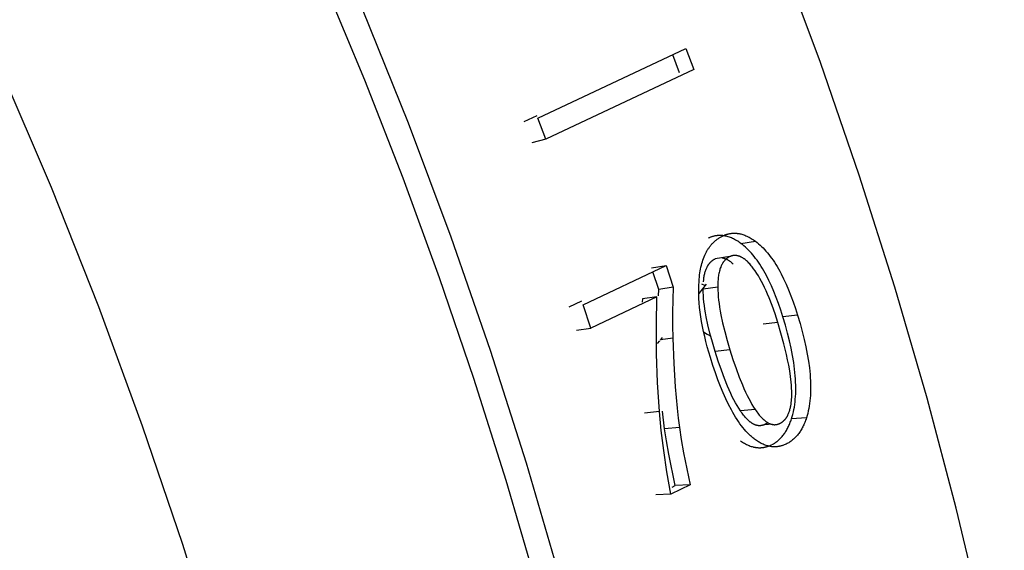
# Model space of a CAD drawing. Header units: millimetres. Extents: x -2637 to -1637, y 678 to 1678.
# Tile 39 of 256: x -2402 to -2392, y 1058 to 1063. Entities that reach past the tile are written whole.
import ezdxf

# ---------------------------------------------------------------- set-up
doc = ezdxf.new("R2010")
doc.units = ezdxf.units.MM
doc.layers.add('Make2D$B.SHOW mini', color=7, linetype='Continuous', true_color=0x000000)

msp = doc.modelspace()

# ---------------------------------------------------------------- linework, layer by layer
at = {"layer": 'Make2D$B.SHOW mini', "color": 18, "lineweight": -3, "true_color": 0x000000}
for points in [[(-2391.3624, 1047.5045), (-2391.3316, 1048.4732), (-2391.33, 1049.4523), (-2391.3573, 1050.4397), (-2391.4129, 1051.4332), (-2391.4964, 1052.4308), (-2391.607, 1053.4304), (-2391.7441, 1054.43), (-2391.9068, 1055.4278), (-2392.0941, 1056.4217), (-2392.3052, 1057.41), (-2392.539, 1058.3911), (-2392.8191, 1059.4522), (-2393.1306, 1060.5244), (-2393.474, 1061.6054), (-2393.8495, 1062.6931), (-2394.257, 1063.785), (-2394.6965, 1064.8786), (-2395.1676, 1065.9715), (-2395.67, 1067.0608), (-2396.203, 1068.1439), (-2396.7659, 1069.2179)], [(-2395.0613, 1047.7181), (-2395.0951, 1048.6893), (-2395.1563, 1049.6709), (-2395.2448, 1050.661), (-2395.3604, 1051.6577), (-2395.5026, 1052.6591), (-2395.671, 1053.6633), (-2395.8651, 1054.6683), (-2396.0841, 1055.6723), (-2396.3275, 1056.6734), (-2396.5943, 1057.6699), (-2396.8837, 1058.6599), (-2397.1948, 1059.6419), (-2397.5265, 1060.6141), (-2397.8779, 1061.5751), (-2398.2478, 1062.5233), (-2398.6388, 1063.4658), (-2399.0538, 1064.4092), (-2399.4927, 1065.3519), (-2399.9554, 1066.292), (-2400.4414, 1067.2277), (-2400.9503, 1068.1573), (-2401.4816, 1069.0788)], [(-2394.8422, 1047.2368), (-2394.8536, 1048.0157), (-2394.8828, 1048.7994), (-2394.9297, 1049.5868), (-2394.994, 1050.377), (-2395.0754, 1051.1689), (-2395.1734, 1051.9615), (-2395.2877, 1052.7539), (-2395.4179, 1053.545), (-2395.5636, 1054.334), (-2395.7242, 1055.12), (-2395.8994, 1055.9021), (-2396.0885, 1056.6794), (-2396.3725, 1057.7466), (-2396.6881, 1058.8251), (-2397.0356, 1059.9126), (-2397.4152, 1061.0068), (-2397.8269, 1062.1054), (-2398.2706, 1063.2059), (-2398.7459, 1064.3056), (-2399.2525, 1065.4019), (-2399.7897, 1066.492), (-2400.3568, 1067.5731), (-2400.9528, 1068.6426)], [(-2397.9226, 1046.6787), (-2397.9803, 1047.8162), (-2398.0743, 1048.96), (-2398.2037, 1050.1069), (-2398.3672, 1051.254), (-2398.5637, 1052.3985), (-2398.7917, 1053.5374), (-2399.0498, 1054.6682), (-2399.3364, 1055.7884), (-2399.654, 1056.9092), (-2400.0062, 1058.0421), (-2400.3936, 1059.1845), (-2400.8162, 1060.3338), (-2401.274, 1061.4872), (-2401.767, 1062.6418), (-2402.2947, 1063.7944), (-2402.8565, 1064.9421), (-2403.4517, 1066.0814), (-2404.0793, 1067.2093), (-2404.7381, 1068.3224)], [(-2396.576, 1062.1544), (-2395.1487, 1062.8273)], [(-2395.1487, 1062.8273), (-2395.073, 1062.6245)], [(-2395.2096, 1062.5917), (-2395.2752, 1062.7677)], [(-2395.073, 1062.6245), (-2396.4999, 1061.9511)], [(-2396.5875, 1062.1789), (-2396.712, 1062.1202)], [(-2396.4999, 1061.9511), (-2396.576, 1062.1544)], [(-2396.4999, 1061.9511), (-2396.6365, 1061.9184)], [(-2395.0213, 1060.5805), (-2395.0197, 1060.6014), (-2395.0177, 1060.622), (-2395.0154, 1060.642), (-2395.0127, 1060.6616), (-2395.0097, 1060.6807), (-2395.0063, 1060.6994), (-2395.0025, 1060.7176), (-2394.9984, 1060.7353), (-2394.9939, 1060.7525), (-2394.9891, 1060.7693), (-2394.9839, 1060.7856), (-2394.9784, 1060.8015), (-2394.9724, 1060.8169), (-2394.9661, 1060.8318), (-2394.9595, 1060.8462), (-2394.9525, 1060.8602), (-2394.9488, 1060.867), (-2394.9451, 1060.8737), (-2394.9412, 1060.8803), (-2394.9373, 1060.8868), (-2394.9333, 1060.8931), (-2394.9292, 1060.8993), (-2394.925, 1060.9054), (-2394.9207, 1060.9114), (-2394.9163, 1060.9173), (-2394.9118, 1060.9231), (-2394.9072, 1060.9287), (-2394.9026, 1060.9343), (-2394.8978, 1060.9397), (-2394.893, 1060.945), (-2394.888, 1060.9501), (-2394.883, 1060.9552), (-2394.8778, 1060.9601), (-2394.8726, 1060.965), (-2394.8673, 1060.9697), (-2394.8619, 1060.9743), (-2394.8564, 1060.9787), (-2394.8508, 1060.9831), (-2394.8451, 1060.9874), (-2394.8393, 1060.9915), (-2394.8334, 1060.9955), (-2394.8274, 1060.9994), (-2394.8214, 1061.0032), (-2394.8152, 1061.0068), (-2394.809, 1061.0103), (-2394.8026, 1061.0138), (-2394.7962, 1061.0171), (-2394.7896, 1061.0203)], [(-2394.6167, 1060.946), (-2394.6271, 1060.9534), (-2394.6374, 1060.9604), (-2394.6477, 1060.9671), (-2394.658, 1060.9734), (-2394.6682, 1060.9793), (-2394.6783, 1060.9849), (-2394.6885, 1060.9901), (-2394.6986, 1060.9949), (-2394.7086, 1060.9993), (-2394.7186, 1061.0034), (-2394.7286, 1061.007), (-2394.7385, 1061.0103), (-2394.7485, 1061.0133), (-2394.7583, 1061.0158), (-2394.7632, 1061.017), (-2394.7681, 1061.018), (-2394.773, 1061.019), (-2394.7779, 1061.0198), (-2394.7828, 1061.0206), (-2394.7877, 1061.0213), (-2394.7926, 1061.0218), (-2394.7974, 1061.0223), (-2394.8023, 1061.0227), (-2394.8071, 1061.023), (-2394.8119, 1061.0232), (-2394.8167, 1061.0233), (-2394.8215, 1061.0233), (-2394.8263, 1061.0233), (-2394.8311, 1061.0231), (-2394.8359, 1061.0228), (-2394.8407, 1061.0225), (-2394.8455, 1061.022), (-2394.8502, 1061.0215), (-2394.855, 1061.0208), (-2394.8597, 1061.0201), (-2394.8644, 1061.0193), (-2394.8691, 1061.0184), (-2394.8739, 1061.0173), (-2394.8786, 1061.0162), (-2394.8833, 1061.015), (-2394.8879, 1061.0137), (-2394.8926, 1061.0123), (-2394.8973, 1061.0109), (-2394.9019, 1061.0093), (-2394.9066, 1061.0076), (-2394.9112, 1061.0058), (-2394.9159, 1061.004), (-2394.9205, 1061.002), (-2394.9251, 1061), (-2394.9297, 1060.9978)], [(-2394.7896, 1061.0203), (-2394.785, 1061.0224), (-2394.7804, 1061.0245), (-2394.7758, 1061.0264), (-2394.7711, 1061.0283), (-2394.7665, 1061.03), (-2394.7618, 1061.0317), (-2394.7572, 1061.0333), (-2394.7525, 1061.0348), (-2394.7478, 1061.0361), (-2394.7431, 1061.0374), (-2394.7384, 1061.0386), (-2394.7337, 1061.0397), (-2394.729, 1061.0407), (-2394.7243, 1061.0416), (-2394.7196, 1061.0425), (-2394.7148, 1061.0432), (-2394.7101, 1061.0438), (-2394.7053, 1061.0444), (-2394.7006, 1061.0448), (-2394.6958, 1061.0451), (-2394.691, 1061.0454), (-2394.6862, 1061.0456), (-2394.6814, 1061.0456), (-2394.6766, 1061.0456), (-2394.6718, 1061.0455), (-2394.6669, 1061.0453), (-2394.6621, 1061.0449), (-2394.6572, 1061.0445), (-2394.6524, 1061.044), (-2394.6475, 1061.0434), (-2394.6426, 1061.0427), (-2394.6377, 1061.042), (-2394.6328, 1061.0411), (-2394.6279, 1061.0401), (-2394.623, 1061.0391), (-2394.6181, 1061.0379), (-2394.6082, 1061.0353), (-2394.5983, 1061.0323), (-2394.5883, 1061.029), (-2394.5783, 1061.0252), (-2394.5683, 1061.0211), (-2394.5582, 1061.0166), (-2394.5481, 1061.0118), (-2394.538, 1061.0065), (-2394.5278, 1061.0009), (-2394.5176, 1060.9949), (-2394.5073, 1060.9886), (-2394.497, 1060.9818), (-2394.4866, 1060.9747), (-2394.4762, 1060.9672)], [(-2394.6167, 1060.946), (-2394.4762, 1060.9672)], [(-2394.2115, 1060.2375), (-2394.2324, 1060.3029), (-2394.2539, 1060.3654), (-2394.2761, 1060.4252), (-2394.2988, 1060.4821), (-2394.3222, 1060.5362), (-2394.3461, 1060.5875), (-2394.3707, 1060.636), (-2394.3832, 1060.6592), (-2394.3958, 1060.6817), (-2394.4086, 1060.7035), (-2394.4215, 1060.7246), (-2394.4346, 1060.745), (-2394.4478, 1060.7647), (-2394.4611, 1060.7836), (-2394.4746, 1060.8019), (-2394.4882, 1060.8195), (-2394.5019, 1060.8364), (-2394.5158, 1060.8525), (-2394.5298, 1060.868), (-2394.544, 1060.8827), (-2394.5583, 1060.8968), (-2394.5727, 1060.9101), (-2394.5873, 1060.9228), (-2394.6019, 1060.9347), (-2394.6167, 1060.946)], [(-2394.4762, 1060.9672), (-2394.4614, 1060.9559), (-2394.4467, 1060.9438), (-2394.4321, 1060.931), (-2394.4176, 1060.9176), (-2394.4033, 1060.9034), (-2394.3891, 1060.8885), (-2394.3751, 1060.8729), (-2394.3611, 1060.8566), (-2394.3473, 1060.8396), (-2394.3337, 1060.8219), (-2394.3202, 1060.8035), (-2394.3068, 1060.7843), (-2394.2935, 1060.7645), (-2394.2804, 1060.7439), (-2394.2674, 1060.7227), (-2394.2546, 1060.7007), (-2394.2419, 1060.6781), (-2394.2294, 1060.6547), (-2394.2047, 1060.6058), (-2394.1807, 1060.5542), (-2394.1572, 1060.4996), (-2394.1343, 1060.4423), (-2394.112, 1060.3821), (-2394.0903, 1060.3191), (-2394.0693, 1060.2533)], [(-2394.494, 1060.7021), (-2394.5017, 1060.7123), (-2394.5094, 1060.722), (-2394.517, 1060.7314), (-2394.5246, 1060.7403), (-2394.5322, 1060.7488), (-2394.5398, 1060.7569), (-2394.5473, 1060.7646), (-2394.5549, 1060.7719), (-2394.5623, 1060.7787), (-2394.5698, 1060.7851), (-2394.5772, 1060.7911), (-2394.5846, 1060.7967), (-2394.5883, 1060.7993), (-2394.5919, 1060.8018), (-2394.5956, 1060.8042), (-2394.5993, 1060.8065), (-2394.6029, 1060.8088), (-2394.6066, 1060.8109), (-2394.6102, 1060.8128), (-2394.6138, 1060.8147), (-2394.6174, 1060.8165), (-2394.621, 1060.8182), (-2394.6246, 1060.8198), (-2394.6282, 1060.8212), (-2394.6318, 1060.8226), (-2394.6354, 1060.8238), (-2394.639, 1060.825), (-2394.6425, 1060.826), (-2394.6461, 1060.827), (-2394.6496, 1060.8278), (-2394.6532, 1060.8285), (-2394.6567, 1060.8291), (-2394.6602, 1060.8296), (-2394.6637, 1060.83), (-2394.6672, 1060.8303), (-2394.6707, 1060.8305), (-2394.6742, 1060.8306), (-2394.6776, 1060.8305), (-2394.6811, 1060.8304), (-2394.6846, 1060.8302), (-2394.688, 1060.8298), (-2394.6914, 1060.8293), (-2394.6949, 1060.8288), (-2394.6983, 1060.8281), (-2394.7017, 1060.8273), (-2394.7051, 1060.8264), (-2394.7085, 1060.8254), (-2394.7119, 1060.8243), (-2394.7152, 1060.8231), (-2394.7186, 1060.8218), (-2394.722, 1060.8204), (-2394.7253, 1060.8189)], [(-2396.1385, 1060.3536), (-2395.3394, 1060.7334)], [(-2395.4795, 1060.7112), (-2395.3394, 1060.7334)], [(-2395.3394, 1060.7334), (-2395.2699, 1060.523)], [(-2394.9786, 1060.5768), (-2394.9764, 1060.5981), (-2394.9751, 1060.6083), (-2394.9736, 1060.6183), (-2394.9719, 1060.6281), (-2394.9701, 1060.6376), (-2394.9682, 1060.6468), (-2394.966, 1060.6559), (-2394.9637, 1060.6646), (-2394.9613, 1060.6732), (-2394.9586, 1060.6814), (-2394.9559, 1060.6895), (-2394.9529, 1060.6972), (-2394.9498, 1060.7048), (-2394.9465, 1060.7121), (-2394.9431, 1060.7191), (-2394.9395, 1060.7259), (-2394.9376, 1060.7292), (-2394.9357, 1060.7324), (-2394.9338, 1060.7356), (-2394.9318, 1060.7387), (-2394.9298, 1060.7418), (-2394.9277, 1060.7448), (-2394.9256, 1060.7477), (-2394.9235, 1060.7505), (-2394.9213, 1060.7534), (-2394.9191, 1060.7561), (-2394.9168, 1060.7588), (-2394.9145, 1060.7614), (-2394.9121, 1060.7639), (-2394.9097, 1060.7664), (-2394.9073, 1060.7689), (-2394.9048, 1060.7712), (-2394.9023, 1060.7735), (-2394.8998, 1060.7758), (-2394.8972, 1060.778), (-2394.8945, 1060.7801), (-2394.8918, 1060.7821), (-2394.8891, 1060.7841), (-2394.8864, 1060.7861), (-2394.8835, 1060.7879), (-2394.8807, 1060.7897), (-2394.8778, 1060.7915), (-2394.8749, 1060.7932), (-2394.8719, 1060.7948), (-2394.8689, 1060.7963), (-2394.8659, 1060.7978)], [(-2394.7253, 1060.8189), (-2394.8659, 1060.7978)], [(-2394.7253, 1060.8189), (-2394.7289, 1060.8171), (-2394.7325, 1060.8152), (-2394.736, 1060.8132), (-2394.7395, 1060.8112), (-2394.7428, 1060.809), (-2394.7462, 1060.8068), (-2394.7494, 1060.8045), (-2394.7527, 1060.8021), (-2394.7558, 1060.7996), (-2394.7589, 1060.797), (-2394.762, 1060.7943), (-2394.7649, 1060.7916), (-2394.7679, 1060.7887), (-2394.7707, 1060.7858), (-2394.7735, 1060.7828), (-2394.7763, 1060.7796), (-2394.779, 1060.7764), (-2394.7816, 1060.7731), (-2394.7842, 1060.7697), (-2394.7867, 1060.7663), (-2394.7891, 1060.7627), (-2394.7915, 1060.7591), (-2394.7939, 1060.7553), (-2394.7962, 1060.7515), (-2394.7984, 1060.7476), (-2394.8006, 1060.7436), (-2394.8027, 1060.7395), (-2394.8047, 1060.7353), (-2394.8067, 1060.731), (-2394.8086, 1060.7267), (-2394.8105, 1060.7222), (-2394.8123, 1060.7177), (-2394.8158, 1060.7083), (-2394.819, 1060.6987), (-2394.822, 1060.6886), (-2394.8248, 1060.6782), (-2394.8274, 1060.6675), (-2394.8297, 1060.6564), (-2394.8318, 1060.6449), (-2394.8336, 1060.6331), (-2394.8352, 1060.621), (-2394.8366, 1060.6085), (-2394.8378, 1060.5956), (-2394.8387, 1060.5824), (-2394.8395, 1060.5688), (-2394.8399, 1060.5549), (-2394.8402, 1060.5261)], [(-2394.7969, 1060.8081), (-2394.7947, 1060.8078), (-2394.7925, 1060.8074), (-2394.7882, 1060.8065), (-2394.7839, 1060.8054), (-2394.7795, 1060.8041), (-2394.7751, 1060.8027), (-2394.7707, 1060.8012), (-2394.7663, 1060.7994), (-2394.7619, 1060.7976)], [(-2394.7595, 1060.7965), (-2394.7555, 1060.7945), (-2394.7514, 1060.7924), (-2394.7473, 1060.7902), (-2394.7431, 1060.7879), (-2394.739, 1060.7854), (-2394.7349, 1060.7827), (-2394.7307, 1060.78), (-2394.7266, 1060.7771), (-2394.7224, 1060.7741), (-2394.7183, 1060.7709), (-2394.7141, 1060.7676), (-2394.7099, 1060.7642), (-2394.7015, 1060.7569), (-2394.693, 1060.7491)], [(-2395.4106, 1060.5022), (-2395.4668, 1060.6728)], [(-2394.2603, 1060.1828), (-2394.2878, 1060.2682), (-2394.3159, 1060.3477), (-2394.3445, 1060.4214), (-2394.3589, 1060.456), (-2394.3735, 1060.4892), (-2394.3882, 1060.5209), (-2394.403, 1060.5512), (-2394.4179, 1060.58), (-2394.4329, 1060.6073), (-2394.448, 1060.6332), (-2394.4633, 1060.6576), (-2394.4786, 1060.6806), (-2394.494, 1060.7021)], [(-2394.9112, 1059.8451), (-2394.9413, 1059.9485), (-2394.9546, 1059.999), (-2394.9668, 1060.0487), (-2394.9779, 1060.0975), (-2394.9877, 1060.1456), (-2394.9964, 1060.1928), (-2395.0039, 1060.2392), (-2395.0103, 1060.2847), (-2395.0154, 1060.3295), (-2395.0194, 1060.3734), (-2395.0222, 1060.4165), (-2395.0238, 1060.4587), (-2395.0241, 1060.5001), (-2395.0233, 1060.5407), (-2395.0213, 1060.5805)], [(-2394.9514, 1060.5522), (-2395.0239, 1060.464)], [(-2394.9972, 1060.5577), (-2394.9686, 1060.5427)], [(-2395.414, 1060.4398), (-2395.4106, 1060.5022)], [(-2395.2699, 1060.523), (-2395.4106, 1060.5022)], [(-2395.2699, 1060.523), (-2395.2757, 1060.4015), (-2395.2785, 1060.2792), (-2395.2784, 1060.1563), (-2395.2755, 1060.0329)], [(-2394.8402, 1060.5261), (-2394.9812, 1060.5065)], [(-2394.8656, 1059.9048), (-2394.8922, 1059.9946), (-2394.9154, 1060.0802), (-2394.9352, 1060.1615), (-2394.9515, 1060.2388), (-2394.9584, 1060.2758), (-2394.9643, 1060.3118), (-2394.9694, 1060.3468), (-2394.9735, 1060.3808), (-2394.9768, 1060.4138), (-2394.9792, 1060.4457), (-2394.9807, 1060.4766), (-2394.9812, 1060.5065)], [(-2394.8402, 1060.5261), (-2394.8396, 1060.496), (-2394.8381, 1060.4649), (-2394.8356, 1060.4328), (-2394.8323, 1060.3996), (-2394.828, 1060.3654), (-2394.8229, 1060.3302), (-2394.8169, 1060.2939), (-2394.81, 1060.2566), (-2394.7935, 1060.1789), (-2394.7736, 1060.097), (-2394.7502, 1060.0108), (-2394.7234, 1059.9204)], [(-2396.1557, 1060.3898), (-2396.2786, 1060.3314)], [(-2396.0644, 1060.129), (-2396.1385, 1060.3536)], [(-2395.4275, 1060.432), (-2396.0644, 1060.129)], [(-2395.5682, 1060.4114), (-2395.5692, 1060.3813)], [(-2395.4275, 1060.432), (-2395.5682, 1060.4114)], [(-2395.4034, 1059.3236), (-2395.421, 1059.6035), (-2395.4308, 1059.8815), (-2395.433, 1060.1577), (-2395.4275, 1060.432)], [(-2394.0693, 1060.2533), (-2394.2115, 1060.2375)], [(-2394.0693, 1060.2533), (-2394.0456, 1060.1735), (-2394.0244, 1060.0961), (-2394.0057, 1060.0211), (-2393.9895, 1059.9484), (-2393.9758, 1059.8782), (-2393.9645, 1059.8103), (-2393.9557, 1059.7448), (-2393.9494, 1059.6818), (-2393.9471, 1059.6511), (-2393.9454, 1059.6211), (-2393.9443, 1059.5916), (-2393.9439, 1059.5628), (-2393.944, 1059.5345), (-2393.9447, 1059.5069), (-2393.946, 1059.4798), (-2393.9479, 1059.4534), (-2393.9504, 1059.4275), (-2393.9535, 1059.4023), (-2393.9572, 1059.3776), (-2393.9614, 1059.3535), (-2393.9663, 1059.3301), (-2393.9717, 1059.3072), (-2393.9777, 1059.285), (-2393.9843, 1059.2633)], [(-2394.2603, 1060.1828), (-2394.4024, 1060.1669)], [(-2394.2423, 1059.2095), (-2394.2388, 1059.2112), (-2394.2353, 1059.213), (-2394.2319, 1059.2149), (-2394.2286, 1059.2169), (-2394.2254, 1059.2189), (-2394.2222, 1059.221), (-2394.219, 1059.2232), (-2394.216, 1059.2255), (-2394.2129, 1059.2278), (-2394.21, 1059.2302), (-2394.2071, 1059.2327), (-2394.2043, 1059.2352), (-2394.2015, 1059.2378), (-2394.1988, 1059.2405), (-2394.1961, 1059.2432), (-2394.1935, 1059.246), (-2394.191, 1059.2489), (-2394.1885, 1059.2518), (-2394.1861, 1059.2548), (-2394.1837, 1059.2578), (-2394.1814, 1059.2609), (-2394.1791, 1059.2641), (-2394.1769, 1059.2673), (-2394.1748, 1059.2706), (-2394.1727, 1059.2739), (-2394.1707, 1059.2773), (-2394.1687, 1059.2807), (-2394.1668, 1059.2842), (-2394.1649, 1059.2878), (-2394.1631, 1059.2914), (-2394.1596, 1059.2987), (-2394.1564, 1059.3062), (-2394.1533, 1059.3139), (-2394.1505, 1059.3217), (-2394.1478, 1059.3297), (-2394.1454, 1059.3377), (-2394.1431, 1059.3459), (-2394.141, 1059.3542), (-2394.139, 1059.3625), (-2394.1372, 1059.3708), (-2394.1356, 1059.3792), (-2394.1328, 1059.396), (-2394.1305, 1059.4127), (-2394.1287, 1059.429), (-2394.1274, 1059.4451), (-2394.1264, 1059.4607), (-2394.1259, 1059.4761), (-2394.1256, 1059.4912), (-2394.1257, 1059.506), (-2394.126, 1059.5207), (-2394.1273, 1059.5498), (-2394.1292, 1059.5787), (-2394.1317, 1059.6074), (-2394.1381, 1059.6638), (-2394.1461, 1059.7185), (-2394.1554, 1059.7718), (-2394.1658, 1059.8244), (-2394.1771, 1059.8765), (-2394.2022, 1059.9794), (-2394.23, 1060.0812), (-2394.2603, 1060.1828)], [(-2394.1283, 1059.2538), (-2394.1217, 1059.2753), (-2394.1156, 1059.2975), (-2394.1102, 1059.3202), (-2394.1053, 1059.3435), (-2394.101, 1059.3675), (-2394.0973, 1059.392), (-2394.0942, 1059.4171), (-2394.0916, 1059.4428), (-2394.0897, 1059.4691), (-2394.0883, 1059.496), (-2394.0875, 1059.5235), (-2394.0874, 1059.5515), (-2394.0878, 1059.5802), (-2394.0888, 1059.6095), (-2394.0904, 1059.6393), (-2394.0927, 1059.6698), (-2394.0989, 1059.7325), (-2394.1076, 1059.7975), (-2394.1187, 1059.8649), (-2394.1323, 1059.9347), (-2394.1483, 1060.0069), (-2394.1669, 1060.0814), (-2394.1879, 1060.1583), (-2394.2115, 1060.2375)], [(-2396.205, 1060.1084), (-2396.0644, 1060.129)], [(-2394.9768, 1060.0926), (-2394.9423, 1060.0723), (-2394.9077, 1060.0507)], [(-2395.4024, 1060.0082), (-2395.4262, 1059.9798)], [(-2395.3765, 1060.0391), (-2395.3971, 1060.0145)], [(-2395.2755, 1060.0329), (-2395.394, 1060.018)], [(-2395.2755, 1060.0329), (-2395.265, 1059.7881), (-2395.251, 1059.5623), (-2395.2331, 1059.3561), (-2395.2226, 1059.2604), (-2395.211, 1059.1697)], [(-2394.7234, 1059.9204), (-2394.8656, 1059.9048)], [(-2394.6218, 1059.3313), (-2394.6376, 1059.3555), (-2394.6533, 1059.3812), (-2394.6689, 1059.4085), (-2394.6844, 1059.4373), (-2394.6998, 1059.4677), (-2394.7151, 1059.4997), (-2394.7304, 1059.5332), (-2394.7456, 1059.5683), (-2394.7758, 1059.6431), (-2394.8059, 1059.7242), (-2394.8358, 1059.8114), (-2394.8656, 1059.9048)], [(-2394.7234, 1059.9204), (-2394.6934, 1059.8263), (-2394.6633, 1059.7385), (-2394.6331, 1059.6568), (-2394.6027, 1059.5815), (-2394.5874, 1059.5461), (-2394.5721, 1059.5124), (-2394.5567, 1059.4802), (-2394.5412, 1059.4495), (-2394.5256, 1059.4205), (-2394.51, 1059.393), (-2394.4942, 1059.3671), (-2394.4784, 1059.3427)], [(-2394.4773, 1059.0525), (-2394.485, 1059.0582), (-2394.4928, 1059.0642), (-2394.5004, 1059.0703), (-2394.5081, 1059.0767), (-2394.5157, 1059.0832), (-2394.5232, 1059.09), (-2394.5383, 1059.1042), (-2394.5532, 1059.1192), (-2394.568, 1059.1351), (-2394.5826, 1059.1518), (-2394.5972, 1059.1693), (-2394.6116, 1059.1877), (-2394.6258, 1059.207), (-2394.64, 1059.2271), (-2394.654, 1059.248), (-2394.6679, 1059.2698), (-2394.6817, 1059.2925), (-2394.6954, 1059.316), (-2394.7089, 1059.3403), (-2394.7357, 1059.3915), (-2394.762, 1059.4461), (-2394.7879, 1059.5041), (-2394.8134, 1059.5655), (-2394.8384, 1059.6303), (-2394.863, 1059.6985), (-2394.8873, 1059.7701), (-2394.9112, 1059.8451)], [(-2395.4034, 1059.3236), (-2395.5461, 1059.3097)], [(-2395.2937, 1058.5287), (-2395.3314, 1058.7432), (-2395.3623, 1058.9475), (-2395.3863, 1059.141), (-2395.4034, 1059.3236)], [(-2395.3542, 1059.1573), (-2395.3743, 1059.3266)], [(-2394.4784, 1059.3427), (-2394.6218, 1059.3313)], [(-2394.3861, 1059.1996), (-2394.3896, 1059.198), (-2394.3931, 1059.1965), (-2394.3966, 1059.1951), (-2394.4001, 1059.1939), (-2394.4035, 1059.1927), (-2394.407, 1059.1917), (-2394.4106, 1059.1908), (-2394.4141, 1059.19), (-2394.4176, 1059.1893), (-2394.4211, 1059.1888), (-2394.4247, 1059.1883), (-2394.4282, 1059.188), (-2394.4317, 1059.1878), (-2394.4353, 1059.1877), (-2394.4389, 1059.1877), (-2394.4424, 1059.1879), (-2394.446, 1059.1881), (-2394.4496, 1059.1885), (-2394.4532, 1059.189), (-2394.4567, 1059.1896), (-2394.4603, 1059.1903), (-2394.464, 1059.1912), (-2394.4676, 1059.1921), (-2394.4712, 1059.1932), (-2394.4748, 1059.1944), (-2394.4784, 1059.1957), (-2394.4821, 1059.1971), (-2394.4857, 1059.1986), (-2394.4894, 1059.2003), (-2394.493, 1059.2021), (-2394.4967, 1059.2039), (-2394.5004, 1059.206), (-2394.5041, 1059.2081), (-2394.5077, 1059.2103), (-2394.5114, 1059.2127), (-2394.5151, 1059.2151), (-2394.5189, 1059.2177), (-2394.5226, 1059.2204), (-2394.5263, 1059.2232), (-2394.53, 1059.2261), (-2394.5375, 1059.2324), (-2394.545, 1059.239), (-2394.5526, 1059.2462), (-2394.5601, 1059.2538), (-2394.5677, 1059.2618), (-2394.5754, 1059.2704), (-2394.583, 1059.2794), (-2394.5907, 1059.2888), (-2394.5984, 1059.2988), (-2394.6062, 1059.3091), (-2394.614, 1059.32), (-2394.6218, 1059.3313)], [(-2394.4784, 1059.3427), (-2394.4705, 1059.3313), (-2394.4627, 1059.3204), (-2394.4549, 1059.3099), (-2394.4472, 1059.2999), (-2394.4395, 1059.2903), (-2394.4318, 1059.2813), (-2394.4241, 1059.2726), (-2394.4165, 1059.2645), (-2394.4089, 1059.2568), (-2394.4014, 1059.2496), (-2394.3938, 1059.2429), (-2394.3863, 1059.2366), (-2394.3826, 1059.2337), (-2394.3789, 1059.2308), (-2394.3751, 1059.2281), (-2394.3714, 1059.2255), (-2394.3677, 1059.223), (-2394.364, 1059.2206), (-2394.3603, 1059.2184), (-2394.3566, 1059.2162), (-2394.3529, 1059.2142), (-2394.3493, 1059.2123), (-2394.3456, 1059.2105), (-2394.3419, 1059.2088), (-2394.3383, 1059.2073), (-2394.3346, 1059.2058), (-2394.331, 1059.2045), (-2394.3274, 1059.2033), (-2394.3238, 1059.2022), (-2394.3201, 1059.2012), (-2394.3165, 1059.2004), (-2394.3129, 1059.1997), (-2394.3093, 1059.199), (-2394.3057, 1059.1985), (-2394.3022, 1059.1981), (-2394.2986, 1059.1979), (-2394.295, 1059.1977), (-2394.2915, 1059.1977), (-2394.2879, 1059.1978), (-2394.2843, 1059.198), (-2394.2808, 1059.1983), (-2394.2773, 1059.1987), (-2394.2737, 1059.1993), (-2394.2702, 1059.1999), (-2394.2667, 1059.2007), (-2394.2632, 1059.2016), (-2394.2597, 1059.2026), (-2394.2562, 1059.2038), (-2394.2527, 1059.205), (-2394.2492, 1059.2064), (-2394.2457, 1059.2079), (-2394.2423, 1059.2095)], [(-2394.3579, 1059.217), (-2394.3612, 1059.2145), (-2394.3646, 1059.2121), (-2394.368, 1059.2098), (-2394.3715, 1059.2076), (-2394.375, 1059.2054), (-2394.3787, 1059.2034), (-2394.3824, 1059.2014), (-2394.3861, 1059.1996)], [(-2394.3175, 1059.0055), (-2394.3095, 1059.0097), (-2394.3017, 1059.0142), (-2394.294, 1059.0189), (-2394.2864, 1059.0237), (-2394.2789, 1059.0289), (-2394.2716, 1059.0342), (-2394.2644, 1059.0398), (-2394.2573, 1059.0456), (-2394.2504, 1059.0516), (-2394.2436, 1059.0579), (-2394.2369, 1059.0643), (-2394.2304, 1059.0711), (-2394.224, 1059.078), (-2394.2177, 1059.0852), (-2394.2116, 1059.0926), (-2394.2056, 1059.1002), (-2394.1997, 1059.108), (-2394.194, 1059.1161), (-2394.1884, 1059.1245), (-2394.183, 1059.133), (-2394.1776, 1059.1418), (-2394.1725, 1059.1508), (-2394.1674, 1059.1601), (-2394.1625, 1059.1695), (-2394.1577, 1059.1793), (-2394.1531, 1059.1892), (-2394.1486, 1059.1994), (-2394.1443, 1059.2098), (-2394.1401, 1059.2204), (-2394.136, 1059.2313), (-2394.1321, 1059.2424), (-2394.1283, 1059.2538)], [(-2393.9843, 1059.2633), (-2393.9882, 1059.2516), (-2393.9922, 1059.2401), (-2393.9964, 1059.2289), (-2394.0007, 1059.218), (-2394.0052, 1059.2072), (-2394.0098, 1059.1968), (-2394.0145, 1059.1866), (-2394.0194, 1059.1766), (-2394.0245, 1059.1669), (-2394.0297, 1059.1574), (-2394.035, 1059.1482), (-2394.0405, 1059.1392), (-2394.0462, 1059.1305), (-2394.0519, 1059.122), (-2394.0579, 1059.1137), (-2394.0639, 1059.1057), (-2394.0701, 1059.098), (-2394.0765, 1059.0904), (-2394.083, 1059.0832), (-2394.0896, 1059.0761), (-2394.0964, 1059.0694), (-2394.1033, 1059.0628), (-2394.1103, 1059.0565), (-2394.1175, 1059.0505), (-2394.1249, 1059.0446), (-2394.1323, 1059.0391), (-2394.14, 1059.0337), (-2394.1477, 1059.0286), (-2394.1556, 1059.0238), (-2394.1636, 1059.0192), (-2394.1718, 1059.0148), (-2394.1801, 1059.0107)], [(-2393.9843, 1059.2633), (-2394.1283, 1059.2538)], [(-2395.211, 1059.1697), (-2395.3542, 1059.1573)], [(-2395.2507, 1058.6097), (-2395.3136, 1058.9137), (-2395.3368, 1059.0432), (-2395.3542, 1059.1573)], [(-2395.211, 1059.1697), (-2395.1934, 1059.0548), (-2395.17, 1058.9245), (-2395.1065, 1058.6185)], [(-2394.3861, 1059.1996), (-2394.3147, 1059.2045)], [(-2394.6212, 1059.0429), (-2394.6117, 1059.0362), (-2394.6021, 1059.0299), (-2394.5926, 1059.0239), (-2394.5831, 1059.0183), (-2394.5736, 1059.013), (-2394.5642, 1059.008), (-2394.5547, 1059.0034), (-2394.5453, 1058.9992), (-2394.5359, 1058.9953), (-2394.5265, 1058.9917), (-2394.5171, 1058.9885), (-2394.5078, 1058.9857), (-2394.4985, 1058.9832), (-2394.4938, 1058.9821), (-2394.4891, 1058.9811), (-2394.4845, 1058.9801), (-2394.4798, 1058.9793), (-2394.4752, 1058.9785), (-2394.4706, 1058.9778), (-2394.4659, 1058.9772), (-2394.4613, 1058.9767), (-2394.4567, 1058.9763), (-2394.4521, 1058.976), (-2394.4474, 1058.9757), (-2394.4428, 1058.9756), (-2394.4382, 1058.9755), (-2394.4336, 1058.9755), (-2394.429, 1058.9756), (-2394.4244, 1058.9758), (-2394.4198, 1058.9761), (-2394.4152, 1058.9764), (-2394.4107, 1058.9769), (-2394.4061, 1058.9774), (-2394.4015, 1058.9781), (-2394.3969, 1058.9788), (-2394.3924, 1058.9796), (-2394.3878, 1058.9805), (-2394.3832, 1058.9815), (-2394.3787, 1058.9825), (-2394.3741, 1058.9837), (-2394.3696, 1058.9849), (-2394.3651, 1058.9863), (-2394.3605, 1058.9877), (-2394.356, 1058.9892), (-2394.3515, 1058.9908), (-2394.3424, 1058.9942), (-2394.3334, 1058.998), (-2394.3244, 1059.0022)], [(-2394.1801, 1059.0107), (-2394.1891, 1059.0065), (-2394.1982, 1059.0027), (-2394.2072, 1058.9993), (-2394.2117, 1058.9977), (-2394.2163, 1058.9962), (-2394.2208, 1058.9948), (-2394.2254, 1058.9935), (-2394.2299, 1058.9922), (-2394.2345, 1058.9911), (-2394.239, 1058.99), (-2394.2436, 1058.989), (-2394.2481, 1058.9882), (-2394.2527, 1058.9874), (-2394.2573, 1058.9867), (-2394.2619, 1058.986), (-2394.2664, 1058.9855), (-2394.271, 1058.9851), (-2394.2756, 1058.9847), (-2394.2802, 1058.9844), (-2394.2848, 1058.9843), (-2394.2894, 1058.9842), (-2394.294, 1058.9842), (-2394.2986, 1058.9842), (-2394.3032, 1058.9844), (-2394.3079, 1058.9847), (-2394.3125, 1058.985), (-2394.3171, 1058.9855), (-2394.3218, 1058.986), (-2394.3264, 1058.9866), (-2394.331, 1058.9873), (-2394.3357, 1058.9881), (-2394.3403, 1058.9889), (-2394.345, 1058.9899), (-2394.3497, 1058.991), (-2394.3543, 1058.9921), (-2394.3637, 1058.9946), (-2394.373, 1058.9975), (-2394.3824, 1059.0008), (-2394.3918, 1059.0044), (-2394.4012, 1059.0083), (-2394.4107, 1059.0126), (-2394.4201, 1059.0173), (-2394.4296, 1059.0223), (-2394.4391, 1059.0276), (-2394.4486, 1059.0333), (-2394.4582, 1059.0394), (-2394.4677, 1059.0458), (-2394.4773, 1059.0525)], [(-2395.1065, 1058.6185), (-2395.2937, 1058.5287)], [(-2395.2798, 1058.5958), (-2395.2507, 1058.6097)], [(-2395.1065, 1058.6185), (-2395.2507, 1058.6097)], [(-2395.2937, 1058.5287), (-2395.4378, 1058.52)]]:
    msp.add_lwpolyline(points, dxfattribs=at)

doc.saveas('drawing.dxf')
